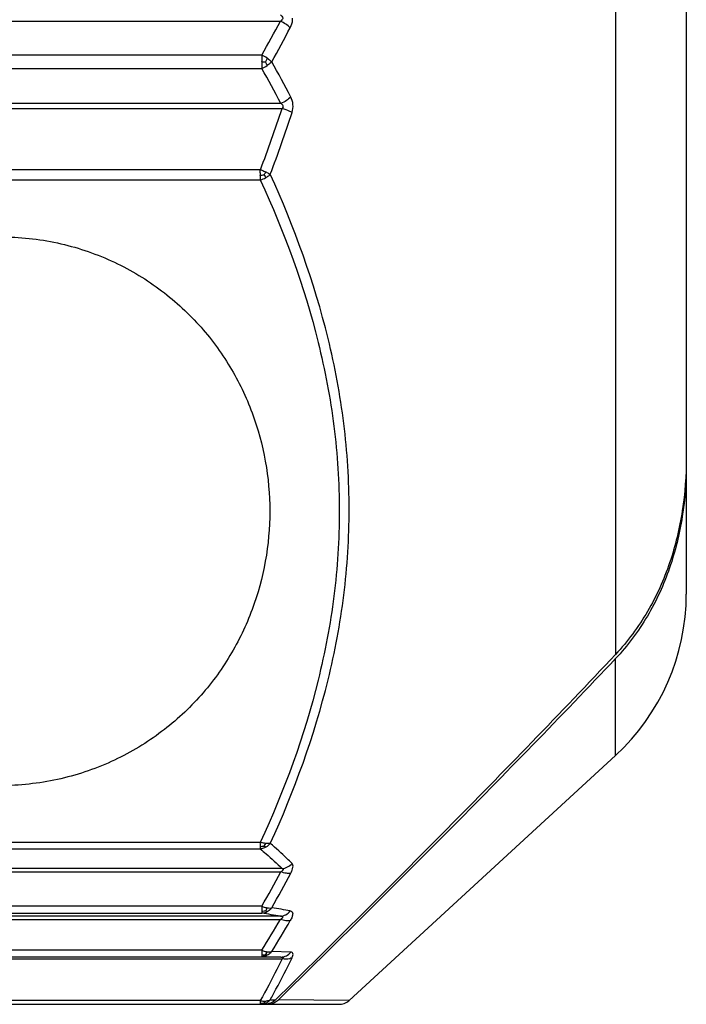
# Model space of a CAD drawing. Header units: millimetres. Extents: x 20 to 4180, y 42 to 2950.
# Tile 31 of 133: x 1774 to 1785, y 1908 to 1925. Entities that reach past the tile are written whole.
import ezdxf

# ---------------------------------------------------------------- set-up
doc = ezdxf.new("R2010")
doc.units = ezdxf.units.MM
doc.header["$LTSCALE"] = 231.275
doc.layers.add('BASE_ASM_PBL11', color=7, linetype='CONTINUOUS')
doc.layers.add('TOP_VIEW_VBL10', color=7, linetype='CONTINUOUS')

# ---------------------------------------------------------------- blocks, each defined once
blk = doc.blocks.new('BASE_ASM_PBL11', base_point=(1203.957, 1919.018))
at = {"layer": 'BASE_ASM_PBL11', "color": 7}
for p, q in [((1783.71, 1931.634), (1783.71, 1908.131)), ((1784.92, 1928.874), (1784.92, 1909.161)), ((1762.42, 1918.964), (1777.977, 1918.964)), ((1777.66, 1918.385), (1762.42, 1918.385)), ((1777.66, 1918.385), (1777.66, 1918.277)), ((1762.42, 1918.154), (1777.66, 1918.154)), ((1777.66, 1918.269), (1777.66, 1918.277)), ((1777.66, 1918.269), (1777.66, 1918.154)), ((1777.986, 1917.559), (1762.42, 1917.559)), ((1762.42, 1917.472), (1778.006, 1917.472)), ((1777.634, 1916.424), (1762.42, 1916.424)), ((1777.634, 1916.373), (1777.634, 1916.424)), ((1762.42, 1916.248), (1777.634, 1916.248)), ((1783.71, 1906.402), (1783.71, 1908.059)), ((1783.71, 1906.402), (1779.153, 1902.209)), ((1777.634, 1904.913), (1762.42, 1904.913)), ((1762.42, 1904.801), (1777.634, 1904.801)), ((1778.006, 1904.466), (1762.42, 1904.466)), ((1762.42, 1904.41), (1777.986, 1904.41)), ((1777.66, 1903.822), (1762.42, 1903.822)), ((1762.42, 1903.7), (1777.66, 1903.7)), ((1777.66, 1903.822), (1777.66, 1903.737)), ((1777.977, 1903.651), (1762.42, 1903.651)), ((1762.42, 1903.596), (1777.977, 1903.596)), ((1777.66, 1903.067), (1762.42, 1903.067)), ((1777.66, 1903.067), (1777.66, 1902.988)), ((1778.155, 1903.036), (1777.829, 1903.045)), ((1762.42, 1902.958), (1777.66, 1902.958)), ((1777.986, 1902.951), (1762.42, 1902.951)), ((1762.42, 1902.92), (1778.006, 1902.92)), ((1777.66, 1902.958), (1777.986, 1902.951)), ((1759.92, 1902.143), (1778.984, 1902.143)), ((1777.634, 1902.206), (1762.42, 1902.206)), ((1777.634, 1902.206), (1777.634, 1902.159)), ((1779.153, 1902.209), (1777.943, 1902.221)), ((1779.153, 1902.209), (1777.943, 1902.221))]:
    blk.add_line(p, q, dxfattribs=at)
blk.add_lwpolyline([(1778.984, 1902.143), (1779.004, 1902.144), (1779.025, 1902.147), (1779.047, 1902.152), (1779.069, 1902.159), (1779.091, 1902.168), (1779.111, 1902.178), (1779.13, 1902.191), (1779.147, 1902.204), (1779.153, 1902.209)], dxfattribs=at)
for centre, radius, start, end in [((1756.072, 1930.6), 24.804, 330.4989, 332.0231), ((1756.021, 1930.485), 24.996, 330.7448, 332.2694), ((1777.408, 1917.828), 0.611, 55.6619, 65.7168), ((1777.719, 1925.266), 6.997, 269.5185, 270.0479), ((1777.45, 1918.65), 0.538, 292.9173, 304.2512), ((1757.876, 1906.926), 22.748, 27.8663, 29.577), ((1757.832, 1907.039), 22.935, 27.6093, 29.32), ((1758.242, 1923.895), 20.782, 338.9287, 341.996), ((1758.116, 1923.856), 21.072, 339.1184, 342.1699), ((1785.451, 1916.352), 7.817, 179.8521, 180.1426), ((1777.643, 1917.558), 1.225, 269.6188, 272.6081), ((1781.17, 1909.161), 3.75, 312.6188, 360), ((1758.229, 1914.979), 22.406, 330.1351, 331.8565), ((1758.389, 1914.893), 22.386, 330.2755, 332.0063), ((1772.56, 1869.719), 34.362, 80.9302, 81.4655), ((1772.121, 1868.121), 36.127, 80.3986, 80.9085), ((1758.791, 1914.734), 22.184, 328.2706, 329.8648), ((1758.966, 1914.65), 22.147, 328.4012, 330.0044), ((1777.872, 1904.791), 2.571, 268.4705, 270.5157)]:
    blk.add_arc(centre, radius, start, end, dxfattribs=at)
for points, knots in [([(1777.977, 1919.072), (1777.996, 1919.06), (1778.023, 1919.035), (1778.015, 1919), (1778.001, 1918.981), (1777.987, 1918.97), (1777.977, 1918.964)], [0, 0, 0, 0, 0.492264, 0.620472, 0.748, 1, 1, 1, 1]), ([(1778.146, 1918.854), (1778.153, 1918.866), (1778.177, 1918.918), (1778.188, 1918.975), (1778.187, 1919.018)], [0, 0, 0, 0, 0.241811, 1, 1, 1, 1]), ([(1778.146, 1918.854), (1778.123, 1918.877), (1778.069, 1918.918), (1778.009, 1918.95), (1777.977, 1918.964)], [0, 0, 0, 0, 0.479831, 1, 1, 1, 1]), ([(1777.724, 1918.269), (1777.727, 1918.274), (1777.737, 1918.295), (1777.747, 1918.317), (1777.753, 1918.333)], [0, 0, 0, 0, 0.255523, 1, 1, 1, 1]), ([(1777.753, 1918.333), (1777.76, 1918.328), (1777.787, 1918.309), (1777.812, 1918.287), (1777.829, 1918.27)], [0, 0, 0, 0, 0.264269, 1, 1, 1, 1]), ([(1777.753, 1918.205), (1777.751, 1918.21), (1777.742, 1918.232), (1777.732, 1918.253), (1777.724, 1918.269)], [0, 0, 0, 0, 0.240624, 1, 1, 1, 1]), ([(1777.829, 1918.27), (1777.824, 1918.264), (1777.8, 1918.24), (1777.774, 1918.22), (1777.753, 1918.205)], [0, 0, 0, 0, 0.236238, 1, 1, 1, 1]), ([(1778.155, 1917.668), (1778.132, 1917.645), (1778.079, 1917.603), (1778.018, 1917.572), (1777.986, 1917.559)], [0, 0, 0, 0, 0.483941, 1, 1, 1, 1]), ([(1778.176, 1917.404), (1778.19, 1917.448), (1778.201, 1917.54), (1778.176, 1917.629), (1778.155, 1917.668)], [0, 0, 0, 0, 0.512795, 1, 1, 1, 1]), ([(1778.022, 1917.497), (1778.023, 1917.504), (1778.024, 1917.517), (1778.015, 1917.535), (1778.002, 1917.548), (1777.991, 1917.556), (1777.986, 1917.559)], [0, 0, 0, 0, 0.255951, 0.505056, 0.753161, 1, 1, 1, 1]), ([(1778.176, 1917.404), (1778.164, 1917.41), (1778.109, 1917.437), (1778.052, 1917.458), (1778.006, 1917.472)], [0, 0, 0, 0, 0.220755, 1, 1, 1, 1]), ([(1777.634, 1916.424), (1777.642, 1916.421), (1777.673, 1916.409), (1777.704, 1916.397), (1777.727, 1916.386)], [0, 0, 0, 0, 0.253584, 1, 1, 1, 1]), ([(1777.634, 1916.248), (1777.634, 1916.261), (1777.635, 1916.29), (1777.634, 1916.318), (1777.634, 1916.333)], [0, 0, 0, 0, 0.483766, 1, 1, 1, 1]), ([(1777.698, 1916.334), (1777.701, 1916.33), (1777.711, 1916.315), (1777.721, 1916.299), (1777.728, 1916.287)], [0, 0, 0, 0, 0.258625, 1, 1, 1, 1]), ([(1777.727, 1916.386), (1777.734, 1916.383), (1777.76, 1916.37), (1777.786, 1916.357), (1777.804, 1916.345)], [0, 0, 0, 0, 0.269947, 1, 1, 1, 1]), ([(1777.727, 1916.288), (1777.735, 1916.292), (1777.762, 1916.309), (1777.787, 1916.328), (1777.804, 1916.345)], [0, 0, 0, 0, 0.259844, 1, 1, 1, 1]), ([(1777.804, 1904.894), (1778.215, 1905.795), (1778.727, 1907.198), (1779.091, 1909.14), (1779.184, 1910.614), (1779.091, 1912.088), (1778.727, 1914.035), (1778.215, 1915.441), (1777.804, 1916.345)], [0, 0, 0, 0, 0.250789, 0.375323, 0.499496, 0.623742, 0.748491, 1, 1, 1, 1]), ([(1777.634, 1916.248), (1778.045, 1915.354), (1778.557, 1913.964), (1778.921, 1912.039), (1779.015, 1910.581), (1778.921, 1909.122), (1778.557, 1907.197), (1778.045, 1905.807), (1777.634, 1904.913)], [0, 0, 0, 0, 0.251404, 0.375948, 0.499987, 0.624032, 0.748583, 1, 1, 1, 1]), ([(1773.187, 1915.275), (1773.515, 1915.275), (1774.168, 1915.205), (1775.091, 1914.899), (1775.912, 1914.417), (1776.599, 1913.796), (1777.135, 1913.071), (1777.64, 1912.021), (1777.898, 1910.58), (1777.64, 1909.14), (1777.135, 1908.089), (1776.599, 1907.365), (1775.912, 1906.743), (1775.091, 1906.262), (1774.168, 1905.955), (1773.515, 1905.885), (1773.187, 1905.885)], [0, 0, 0, 0, 0.067362, 0.133775, 0.198589, 0.261578, 0.322874, 0.382825, 0.5, 0.617175, 0.677126, 0.738422, 0.801411, 0.866225, 0.932638, 1, 1, 1, 1]), ([(1784.92, 1911.5), (1784.92, 1911.195), (1784.877, 1910.584), (1784.662, 1909.689), (1784.284, 1908.849), (1783.918, 1908.353), (1783.71, 1908.131)], [0, 0, 0, 0, 0.25013, 0.500183, 0.750144, 1, 1, 1, 1]), ([(1784.92, 1911.396), (1784.92, 1911.093), (1784.877, 1910.487), (1784.661, 1909.6), (1784.282, 1908.769), (1783.917, 1908.279), (1783.71, 1908.059)], [0, 0, 0, 0, 0.250125, 0.500176, 0.750137, 1, 1, 1, 1]), ([(1783.71, 1908.131), (1782.764, 1907.123), (1780.84, 1905.139), (1778.88, 1903.19), (1777.895, 1902.221)], [0, 0, 0, 0, 0.499995, 1, 1, 1, 1]), ([(1783.71, 1908.059), (1782.771, 1907.064), (1780.861, 1905.105), (1778.919, 1903.179), (1777.943, 1902.221)], [0, 0, 0, 0, 0.499996, 1, 1, 1, 1]), ([(1777.634, 1904.844), (1777.634, 1904.849), (1777.635, 1904.872), (1777.634, 1904.895), (1777.634, 1904.913)], [0, 0, 0, 0, 0.219782, 1, 1, 1, 1]), ([(1777.727, 1904.894), (1777.72, 1904.895), (1777.689, 1904.9), (1777.658, 1904.906), (1777.634, 1904.913)], [0, 0, 0, 0, 0.236102, 1, 1, 1, 1]), ([(1777.634, 1904.844), (1777.634, 1904.84), (1777.634, 1904.825), (1777.634, 1904.811), (1777.634, 1904.801)], [0, 0, 0, 0, 0.311715, 1, 1, 1, 1]), ([(1777.698, 1904.851), (1777.701, 1904.854), (1777.712, 1904.868), (1777.721, 1904.882), (1777.728, 1904.894)], [0, 0, 0, 0, 0.240885, 1, 1, 1, 1]), ([(1777.727, 1904.831), (1777.725, 1904.832), (1777.715, 1904.838), (1777.705, 1904.845), (1777.698, 1904.851)], [0, 0, 0, 0, 0.217093, 1, 1, 1, 1]), ([(1777.804, 1904.894), (1777.798, 1904.893), (1777.773, 1904.891), (1777.747, 1904.892), (1777.727, 1904.894)], [0, 0, 0, 0, 0.219497, 1, 1, 1, 1]), ([(1778.176, 1904.553), (1778.147, 1904.582), (1778.026, 1904.7), (1777.901, 1904.812), (1777.804, 1904.894)], [0, 0, 0, 0, 0.242979, 1, 1, 1, 1]), ([(1777.727, 1904.831), (1777.719, 1904.827), (1777.69, 1904.812), (1777.658, 1904.803), (1777.634, 1904.801)], [0, 0, 0, 0, 0.254039, 1, 1, 1, 1]), ([(1777.634, 1904.801), (1777.667, 1904.773), (1777.795, 1904.666), (1777.918, 1904.553), (1778.006, 1904.466)], [0, 0, 0, 0, 0.257096, 1, 1, 1, 1]), ([(1778.006, 1904.466), (1778.038, 1904.469), (1778.101, 1904.488), (1778.154, 1904.529), (1778.176, 1904.553)], [0, 0, 0, 0, 0.494258, 1, 1, 1, 1]), ([(1778.155, 1904.386), (1778.165, 1904.403), (1778.18, 1904.436), (1778.193, 1904.483), (1778.194, 1904.523), (1778.183, 1904.546), (1778.176, 1904.553)], [0, 0, 0, 0, 0.329344, 0.606745, 0.825897, 1, 1, 1, 1]), ([(1778.006, 1904.466), (1778.012, 1904.464), (1778.021, 1904.461), (1778.024, 1904.449), (1778.021, 1904.441), (1778.015, 1904.432), (1778.004, 1904.421), (1777.993, 1904.414), (1777.986, 1904.41)], [0, 0, 0, 0, 0.215176, 0.30635, 0.412556, 0.540718, 0.685057, 1, 1, 1, 1]), ([(1778.155, 1904.386), (1778.131, 1904.38), (1778.071, 1904.382), (1778.016, 1904.399), (1777.986, 1904.41)], [0, 0, 0, 0, 0.443085, 1, 1, 1, 1]), ([(1777.66, 1903.737), (1777.66, 1903.732), (1777.66, 1903.72), (1777.659, 1903.707), (1777.66, 1903.7)], [0, 0, 0, 0, 0.386031, 1, 1, 1, 1]), ([(1777.66, 1903.822), (1777.668, 1903.818), (1777.698, 1903.807), (1777.729, 1903.798), (1777.753, 1903.794)], [0, 0, 0, 0, 0.264549, 1, 1, 1, 1]), ([(1777.66, 1903.737), (1777.666, 1903.737), (1777.688, 1903.737), (1777.709, 1903.741), (1777.724, 1903.744)], [0, 0, 0, 0, 0.277709, 1, 1, 1, 1]), ([(1777.753, 1903.726), (1777.746, 1903.722), (1777.717, 1903.708), (1777.684, 1903.701), (1777.66, 1903.7)], [0, 0, 0, 0, 0.254317, 1, 1, 1, 1]), ([(1777.724, 1903.744), (1777.727, 1903.748), (1777.738, 1903.763), (1777.747, 1903.781), (1777.753, 1903.794)], [0, 0, 0, 0, 0.233814, 1, 1, 1, 1]), ([(1777.753, 1903.726), (1777.751, 1903.727), (1777.74, 1903.731), (1777.731, 1903.739), (1777.724, 1903.744)], [0, 0, 0, 0, 0.203991, 1, 1, 1, 1]), ([(1777.829, 1903.794), (1777.824, 1903.787), (1777.802, 1903.76), (1777.775, 1903.738), (1777.753, 1903.726)], [0, 0, 0, 0, 0.255222, 1, 1, 1, 1]), ([(1777.753, 1903.794), (1777.76, 1903.793), (1777.785, 1903.789), (1777.811, 1903.79), (1777.829, 1903.794)], [0, 0, 0, 0, 0.280689, 1, 1, 1, 1]), ([(1777.977, 1903.651), (1778.009, 1903.652), (1778.075, 1903.67), (1778.126, 1903.715), (1778.146, 1903.741)], [0, 0, 0, 0, 0.489459, 1, 1, 1, 1]), ([(1778.146, 1903.741), (1778.157, 1903.74), (1778.182, 1903.729), (1778.189, 1903.695), (1778.185, 1903.666), (1778.173, 1903.627), (1778.158, 1903.597), (1778.146, 1903.578)], [0, 0, 0, 0, 0.175711, 0.36471, 0.490674, 0.639597, 1, 1, 1, 1]), ([(1777.977, 1903.596), (1777.986, 1903.602), (1778, 1903.61), (1778.014, 1903.623), (1778.019, 1903.633), (1778.014, 1903.643), (1778.003, 1903.647), (1777.991, 1903.65), (1777.982, 1903.65), (1777.977, 1903.651)], [0, 0, 0, 0, 0.313505, 0.447991, 0.54854, 0.630605, 0.735421, 0.861962, 1, 1, 1, 1]), ([(1778.146, 1903.578), (1778.122, 1903.57), (1778.062, 1903.569), (1778.007, 1903.585), (1777.977, 1903.596)], [0, 0, 0, 0, 0.44376, 1, 1, 1, 1]), ([(1777.66, 1903.067), (1777.668, 1903.064), (1777.698, 1903.052), (1777.73, 1903.044), (1777.753, 1903.041)], [0, 0, 0, 0, 0.265284, 1, 1, 1, 1]), ([(1777.66, 1902.988), (1777.666, 1902.988), (1777.688, 1902.988), (1777.709, 1902.992), (1777.724, 1902.995)], [0, 0, 0, 0, 0.277761, 1, 1, 1, 1]), ([(1777.66, 1902.988), (1777.66, 1902.984), (1777.66, 1902.976), (1777.66, 1902.967), (1777.66, 1902.962), (1777.66, 1902.959), (1777.66, 1902.958)], [0, 0, 0, 0, 0.425008, 0.736035, 0.928629, 1, 1, 1, 1]), ([(1777.724, 1902.995), (1777.727, 1902.998), (1777.738, 1903.013), (1777.747, 1903.029), (1777.753, 1903.041)], [0, 0, 0, 0, 0.232849, 1, 1, 1, 1]), ([(1777.753, 1902.981), (1777.751, 1902.982), (1777.74, 1902.984), (1777.731, 1902.99), (1777.724, 1902.995)], [0, 0, 0, 0, 0.205014, 1, 1, 1, 1]), ([(1777.829, 1903.045), (1777.824, 1903.039), (1777.802, 1903.013), (1777.775, 1902.993), (1777.753, 1902.981)], [0, 0, 0, 0, 0.254956, 1, 1, 1, 1]), ([(1777.753, 1903.041), (1777.76, 1903.04), (1777.785, 1903.038), (1777.812, 1903.04), (1777.829, 1903.045)], [0, 0, 0, 0, 0.27935, 1, 1, 1, 1]), ([(1777.986, 1902.951), (1778.018, 1902.952), (1778.083, 1902.967), (1778.135, 1903.01), (1778.155, 1903.036)], [0, 0, 0, 0, 0.491972, 1, 1, 1, 1]), ([(1778.176, 1902.939), (1778.182, 1902.952), (1778.191, 1902.975), (1778.195, 1903.008), (1778.181, 1903.033), (1778.164, 1903.036), (1778.155, 1903.036)], [0, 0, 0, 0, 0.354648, 0.607947, 0.793331, 1, 1, 1, 1]), ([(1778.006, 1902.92), (1777.978, 1902.86), (1777.86, 1902.619), (1777.734, 1902.382), (1777.634, 1902.206)], [0, 0, 0, 0, 0.248325, 1, 1, 1, 1]), ([(1777.804, 1902.222), (1777.837, 1902.281), (1777.967, 1902.517), (1778.089, 1902.757), (1778.176, 1902.939)], [0, 0, 0, 0, 0.251636, 1, 1, 1, 1]), ([(1777.986, 1902.951), (1777.993, 1902.951), (1778.003, 1902.951), (1778.015, 1902.948), (1778.022, 1902.946), (1778.024, 1902.939), (1778.021, 1902.932), (1778.015, 1902.926), (1778.009, 1902.922), (1778.006, 1902.92)], [0, 0, 0, 0, 0.300454, 0.429783, 0.531557, 0.610446, 0.709245, 0.841546, 1, 1, 1, 1]), ([(1778.176, 1902.939), (1778.164, 1902.932), (1778.111, 1902.91), (1778.05, 1902.91), (1778.006, 1902.92)], [0, 0, 0, 0, 0.228789, 1, 1, 1, 1]), ([(1777.634, 1902.206), (1777.642, 1902.205), (1777.673, 1902.198), (1777.704, 1902.197), (1777.727, 1902.199)], [0, 0, 0, 0, 0.26065, 1, 1, 1, 1]), ([(1777.634, 1902.159), (1777.634, 1902.157), (1777.634, 1902.153), (1777.634, 1902.147), (1777.635, 1902.145), (1777.634, 1902.143), (1777.634, 1902.143)], [0, 0, 0, 0, 0.434723, 0.747839, 0.936803, 1, 1, 1, 1]), ([(1777.698, 1902.167), (1777.701, 1902.17), (1777.711, 1902.179), (1777.721, 1902.19), (1777.727, 1902.199)], [0, 0, 0, 0, 0.239186, 1, 1, 1, 1]), ([(1777.698, 1902.167), (1777.701, 1902.167), (1777.71, 1902.164), (1777.72, 1902.163), (1777.727, 1902.163)], [0, 0, 0, 0, 0.273812, 1, 1, 1, 1]), ([(1777.895, 1902.221), (1777.87, 1902.196), (1777.808, 1902.156), (1777.736, 1902.143), (1777.701, 1902.143)], [0, 0, 0, 0, 0.49982, 1, 1, 1, 1]), ([(1777.727, 1902.199), (1777.734, 1902.2), (1777.76, 1902.203), (1777.787, 1902.212), (1777.804, 1902.222)], [0, 0, 0, 0, 0.265878, 1, 1, 1, 1]), ([(1777.749, 1902.143), (1777.767, 1902.143), (1777.837, 1902.15), (1777.905, 1902.184), (1777.943, 1902.221)], [0, 0, 0, 0, 0.252215, 1, 1, 1, 1])]:
    blk.add_open_spline(points, degree=3, knots=knots, dxfattribs=at)
for points in [[(1778.022, 1917.497), (1778.019, 1917.488), (1778.013, 1917.479), (1778.006, 1917.472)], [(1777.698, 1916.334), (1777.709, 1916.351), (1777.718, 1916.368), (1777.727, 1916.386)], [(1777.634, 1916.248), (1777.667, 1916.257), (1777.698, 1916.271), (1777.727, 1916.288)], [(1777.634, 1904.844), (1777.656, 1904.844), (1777.677, 1904.847), (1777.698, 1904.851)], [(1777.804, 1904.894), (1777.782, 1904.869), (1777.756, 1904.847), (1777.727, 1904.831)], [(1777.753, 1902.981), (1777.725, 1902.967), (1777.692, 1902.958), (1777.66, 1902.958)], [(1777.634, 1902.159), (1777.656, 1902.159), (1777.677, 1902.162), (1777.698, 1902.167)], [(1777.634, 1902.143), (1777.666, 1902.143), (1777.698, 1902.15), (1777.727, 1902.163)], [(1777.727, 1902.163), (1777.756, 1902.177), (1777.783, 1902.197), (1777.804, 1902.222)]]:
    blk.add_open_spline(points, degree=3, dxfattribs=at)
blk = doc.blocks.new('TOP_VIEW_VBL10', base_point=(1203.957, 1919.018))
at = {"layer": 'BASE_ASM_PBL11'}
blk.add_blockref('BASE_ASM_PBL11', (1203.957, 1919.018), dxfattribs=at)

msp = doc.modelspace()

# ---------------------------------------------------------------- block references
at = {"layer": 'TOP_VIEW_VBL10'}
msp.add_blockref('TOP_VIEW_VBL10', (1204.412, 1925), dxfattribs=at)

doc.saveas('drawing.dxf')
